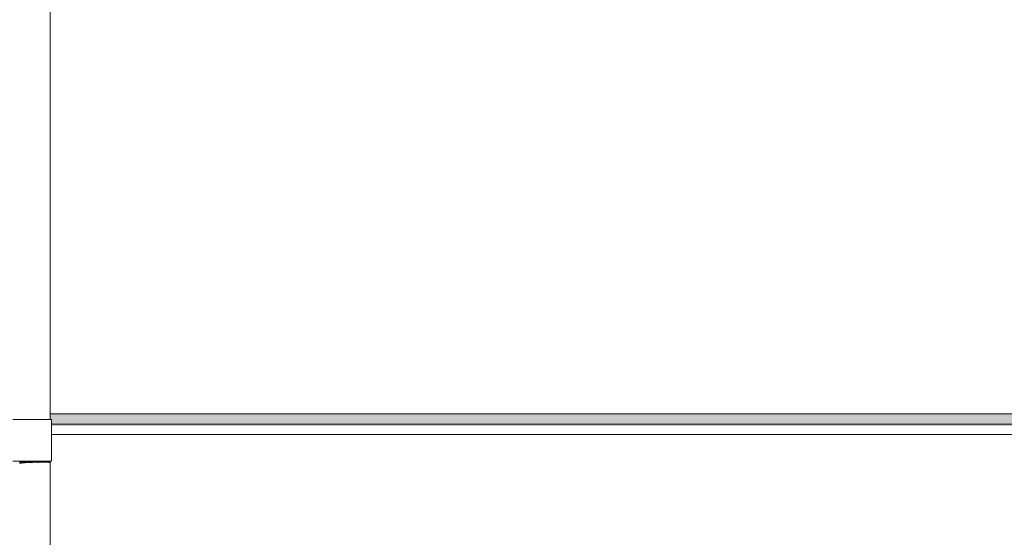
# Model space of a CAD drawing. Header units: millimetres. Extents: x 11 to 58287, y -2 to 19922.
# Tile 25 of 86: x 16157 to 18045, y 15395 to 16388. Entities that reach past the tile are written whole.
import ezdxf

# ---------------------------------------------------------------- set-up
doc = ezdxf.new("R2010")
doc.units = ezdxf.units.MM
doc.header["$MEASUREMENT"] = 0
doc.linetypes.add('Wipeout_Contour', pattern=[1000, 0, -1000])
doc.layers.add('Nowe_A__SCIANY', color=7, linetype='Continuous')
doc.layers.add('Nowe_A_WN_WYPOSAZENIE', color=7, linetype='Continuous')
doc.layers.add('Nowe_A__SCIANY_Nr_pióra__87', color=7, linetype='Continuous', lineweight=13)
doc.layers.add('Nowe_A_WN_WYPOSAZENIE_Nr_pióra__2', color=7, linetype='Continuous', lineweight=13)

# ---------------------------------------------------------------- blocks, each defined once
blk = doc.blocks.new('ElemPrzekroju_2_1', base_point=(46338.2, 11312))
at = {"color": 254, "linetype": 'Wipeout_Contour', "lineweight": 0, "ltscale": 110391.953868}
blk.add_wipeout([(16214.9, 15632), (28031.6, 15632), (28031.6, 16592), (16214.9, 16592)], dxfattribs=at).dxf.layer = 'Nowe_A__SCIANY'
at = {"color": 254, "linetype": 'Wipeout_Contour', "lineweight": 0, "ltscale": 218425.010597}
blk.add_wipeout([(16214.9, 15621.1), (16217.9, 15621.1), (16217.9, 15612), (28029.3, 15612), (28029.3, 15621.1), (28031.6, 15621.1), (28031.6, 15632), (16214.9, 15632)], dxfattribs=at).dxf.layer = 'Nowe_A__SCIANY'
at = {"layer": 'Nowe_A__SCIANY', "linetype": 'Continuous', "lineweight": 0, "true_color": 0x000000}
blk.add_hatch(color=18, dxfattribs=at).paths.add_polyline_path([(16214.9, 15621.1), (16217.9, 15621.1), (16217.9, 15612), (28029.3, 15612), (28029.3, 15621.1), (28031.6, 15621.1), (28031.6, 15632), (16214.9, 15632)])
at = {"layer": 'Nowe_A__SCIANY_Nr_pióra__87', "color": 7, "linetype": 'Continuous', "lineweight": 13}
blk.add_line((16214.9, 15632), (28031.6, 15632), dxfattribs=at)
at = {"color": 254, "linetype": 'Wipeout_Contour', "lineweight": 0, "ltscale": 109166.55604}
blk.add_wipeout([(16217.9, 15592), (28029.3, 15592), (28029.3, 15612), (16217.9, 15612)], dxfattribs=at).dxf.layer = 'Nowe_A__SCIANY'
at = {"layer": 'Nowe_A__SCIANY_Nr_pióra__87', "color": 7, "linetype": 'Continuous', "lineweight": 13}
blk.add_line((16217.9, 15612), (28029.3, 15612), dxfattribs=at)
at = {"color": 254, "linetype": 'Wipeout_Contour', "lineweight": 0, "ltscale": 334688.95726}
blk.add_wipeout([(16217.9, 15541.1), (16214.9, 15541.1), (16214.9, 14632), (23671.6, 14632), (23671.6, 15312), (26921.6, 15312), (26921.6, 14632), (28031.6, 14632), (28031.6, 15541.1), (28029.3, 15541.1), (28029.3, 15592), (16217.9, 15592)], dxfattribs=at).dxf.layer = 'Nowe_A__SCIANY'
at = {"layer": 'Nowe_A__SCIANY', "linetype": 'Continuous', "lineweight": 0, "true_color": 0x000000}
blk.add_hatch(color=18, dxfattribs=at).paths.add_polyline_path([(16217.9, 15608.6), (27903.1, 15608.6), (27919.6, 15592), (28029.3, 15592), (28029.3, 15612), (16217.9, 15612)])
at = {"layer": 'Nowe_A__SCIANY_Nr_pióra__87', "color": 7, "linetype": 'Continuous', "lineweight": 13}
blk.add_line((16217.9, 15592), (28029.3, 15592), dxfattribs=at)
blk = doc.blocks.new('ElemPrzekroju_19_1', base_point=(46338.2, 11312))
at = {"color": 254, "linetype": 'Wipeout_Contour', "lineweight": 0, "ltscale": 91935.644779}
blk.add_wipeout([(16173.6, 17041.1), (16156.2, 17041.1), (16156.2, 15621.1), (16173.6, 15621.1)], dxfattribs=at).dxf.layer = 'Nowe_A_WN_WYPOSAZENIE'
at = {"color": 254, "linetype": 'Wipeout_Contour', "lineweight": 0, "ltscale": 87776.168823}
blk.add_wipeout([(16173.6, 15541.1), (16156.2, 15541.1), (16156.2, 14121.1), (16173.6, 14121.1)], dxfattribs=at).dxf.layer = 'Nowe_A_WN_WYPOSAZENIE'
at = {"color": 254, "linetype": 'Wipeout_Contour', "lineweight": 0, "ltscale": 91983.058469}
blk.add_wipeout([(16173.6, 15621.1), (16189.9, 15621.1), (16189.9, 17041.1), (16173.6, 17041.1)], dxfattribs=at).dxf.layer = 'Nowe_A_WN_WYPOSAZENIE'
at = {"color": 254, "linetype": 'Wipeout_Contour', "lineweight": 0, "ltscale": 89769.731954}
blk.add_wipeout([(16143.6, 15621.1), (16143.6, 15541.1), (16160.5, 15541.1), (16160.5, 15621.1)], dxfattribs=at).dxf.layer = 'Nowe_A_WN_WYPOSAZENIE'
at = {"color": 254, "linetype": 'Wipeout_Contour', "lineweight": 0, "ltscale": 87825.827882}
blk.add_wipeout([(16173.6, 14121.1), (16189.9, 14121.1), (16189.9, 15541.1), (16173.6, 15541.1)], dxfattribs=at).dxf.layer = 'Nowe_A_WN_WYPOSAZENIE'
at = {"color": 254, "linetype": 'Wipeout_Contour', "lineweight": 0, "ltscale": 92024.773278}
blk.add_wipeout([(16189.9, 15621.1), (16203.2, 15621.1), (16203.2, 17041.1), (16189.9, 17041.1)], dxfattribs=at).dxf.layer = 'Nowe_A_WN_WYPOSAZENIE'
at = {"color": 254, "linetype": 'Wipeout_Contour', "lineweight": 0, "ltscale": 89819.117911}
blk.add_wipeout([(16160.5, 15541.1), (16177.9, 15541.1), (16177.9, 15621.1), (16160.5, 15621.1)], dxfattribs=at).dxf.layer = 'Nowe_A_WN_WYPOSAZENIE'
at = {"color": 254, "linetype": 'Wipeout_Contour', "lineweight": 0, "ltscale": 87869.516236}
blk.add_wipeout([(16189.9, 14121.1), (16203.2, 14121.1), (16203.2, 15541.1), (16189.9, 15541.1)], dxfattribs=at).dxf.layer = 'Nowe_A_WN_WYPOSAZENIE'
at = {"layer": 'Nowe_A_WN_WYPOSAZENIE_Nr_pióra__2', "color": 7, "linetype": 'Continuous', "lineweight": 13}
for p, q in [((16143.6, 15621.1), (16160.5, 15621.1)), ((16143.6, 15541.1), (16160.5, 15541.1))]:
    blk.add_line(p, q, dxfattribs=at)
at = {"color": 254, "linetype": 'Wipeout_Contour', "lineweight": 0, "ltscale": 92055.747141}
blk.add_wipeout([(16203.2, 15621.1), (16211.9, 15621.1), (16211.9, 17041.1), (16203.2, 17041.1)], dxfattribs=at).dxf.layer = 'Nowe_A_WN_WYPOSAZENIE'
at = {"color": 254, "linetype": 'Wipeout_Contour', "lineweight": 0, "ltscale": 87901.954225}
blk.add_wipeout([(16203.2, 14121.1), (16211.9, 14121.1), (16211.9, 15541.1), (16203.2, 15541.1)], dxfattribs=at).dxf.layer = 'Nowe_A_WN_WYPOSAZENIE'
at = {"color": 254, "linetype": 'Wipeout_Contour', "lineweight": 0, "ltscale": 92072.232343}
blk.add_wipeout([(16211.9, 15621.1), (16214.9, 15621.1), (16214.9, 17041.1), (16211.9, 17041.1)], dxfattribs=at).dxf.layer = 'Nowe_A_WN_WYPOSAZENIE'
at = {"color": 254, "linetype": 'Wipeout_Contour', "lineweight": 0, "ltscale": 89867.180321}
blk.add_wipeout([(16177.9, 15621.1), (16177.9, 15541.1), (16193.9, 15541.1), (16193.9, 15621.1)], dxfattribs=at).dxf.layer = 'Nowe_A_WN_WYPOSAZENIE'
at = {"color": 254, "linetype": 'Wipeout_Contour', "lineweight": 0, "ltscale": 87919.218348}
blk.add_wipeout([(16214.9, 15541.1), (16211.9, 15541.1), (16211.9, 14121.1), (16214.9, 14121.1)], dxfattribs=at).dxf.layer = 'Nowe_A_WN_WYPOSAZENIE'
at = {"layer": 'Nowe_A_WN_WYPOSAZENIE', "linetype": 'Continuous', "lineweight": 0, "true_color": 0x000000}
blk.add_hatch(color=18, dxfattribs=at).paths.add_polyline_path([(16156.2, 15541.1), (16156.2, 15536.4), (16157, 15536.1), (16173.6, 15537.9), (16173.6, 15541.1)])
at = {"layer": 'Nowe_A_WN_WYPOSAZENIE_Nr_pióra__2', "color": 7, "linetype": 'Continuous', "lineweight": 13}
for p, q in [((16160.5, 15621.1), (16177.9, 15621.1)), ((16160.5, 15541.1), (16177.9, 15541.1))]:
    blk.add_line(p, q, dxfattribs=at)
at = {"color": 254, "linetype": 'Wipeout_Contour', "lineweight": 0, "ltscale": 89908.705331}
blk.add_wipeout([(16193.9, 15541.1), (16206.7, 15541.1), (16206.7, 15621.1), (16193.9, 15621.1)], dxfattribs=at).dxf.layer = 'Nowe_A_WN_WYPOSAZENIE'
at = {"layer": 'Nowe_A_WN_WYPOSAZENIE', "linetype": 'Continuous', "lineweight": 0, "true_color": 0x000000}
blk.add_hatch(color=18, dxfattribs=at).paths.add_polyline_path([(16189.9, 15541.1), (16173.6, 15541.1), (16173.6, 15537.9), (16175.2, 15537.3), (16189.9, 15538.4)])
at = {"layer": 'Nowe_A_WN_WYPOSAZENIE_Nr_pióra__2', "color": 7, "linetype": 'Continuous', "lineweight": 13}
for p, q in [((16177.9, 15621.1), (16193.9, 15621.1)), ((16177.9, 15541.1), (16193.9, 15541.1))]:
    blk.add_line(p, q, dxfattribs=at)
at = {"color": 254, "linetype": 'Wipeout_Contour', "lineweight": 0, "ltscale": 89939.182447}
blk.add_wipeout([(16206.7, 15541.1), (16215.1, 15541.1), (16215.1, 15621.1), (16206.7, 15621.1)], dxfattribs=at).dxf.layer = 'Nowe_A_WN_WYPOSAZENIE'
at = {"layer": 'Nowe_A_WN_WYPOSAZENIE', "linetype": 'Continuous', "lineweight": 0, "true_color": 0x000000}
blk.add_hatch(color=18, dxfattribs=at).paths.add_polyline_path([(16203.2, 15541.1), (16189.9, 15541.1), (16189.9, 15538.4), (16191.5, 15537.7), (16203.2, 15538.4)])
at = {"color": 254, "linetype": 'Wipeout_Contour', "lineweight": 0, "ltscale": 89955.29779}
blk.add_wipeout([(16215.1, 15541.1), (16217.9, 15541.1), (16217.9, 15621.1), (16215.1, 15621.1)], dxfattribs=at).dxf.layer = 'Nowe_A_WN_WYPOSAZENIE'
at = {"layer": 'Nowe_A_WN_WYPOSAZENIE', "linetype": 'Continuous', "lineweight": 0, "true_color": 0x000000}
for points in [[(16203.2, 15541.1), (16203.2, 15538.4), (16204.4, 15537.8), (16211.9, 15538.2), (16211.9, 15541.1)], [(16211.9, 15541.1), (16211.9, 15538.2), (16212.4, 15537.3), (16214.9, 15537.5), (16214.9, 15541.1)]]:
    blk.add_hatch(color=18, dxfattribs=at).paths.add_polyline_path(points)
at = {"layer": 'Nowe_A_WN_WYPOSAZENIE_Nr_pióra__2', "color": 7, "linetype": 'Continuous', "lineweight": 13}
for p, q in [((16214.9, 15621.1), (16214.9, 17041.1)), ((16193.9, 15621.1), (16206.7, 15621.1)), ((16206.7, 15621.1), (16215.1, 15621.1)), ((16215.1, 15621.1), (16217.9, 15621.1)), ((16217.9, 15541.1), (16217.9, 15621.1)), ((16193.9, 15541.1), (16206.7, 15541.1)), ((16206.7, 15541.1), (16215.1, 15541.1)), ((16214.9, 14121.1), (16214.9, 15541.1)), ((16215.1, 15541.1), (16217.9, 15541.1))]:
    blk.add_line(p, q, dxfattribs=at)

msp = doc.modelspace()

# ---------------------------------------------------------------- block references
at = {"layer": 'Nowe_A__SCIANY', "lineweight": 0}
msp.add_blockref('ElemPrzekroju_2_1', (46338.2, 11312), dxfattribs=at)

# ---------------------------------------------------------------- next in the draw order: block references
at = {"layer": 'Nowe_A_WN_WYPOSAZENIE', "lineweight": 0}
msp.add_blockref('ElemPrzekroju_19_1', (46338.2, 11312), dxfattribs=at)

doc.saveas('drawing.dxf')
